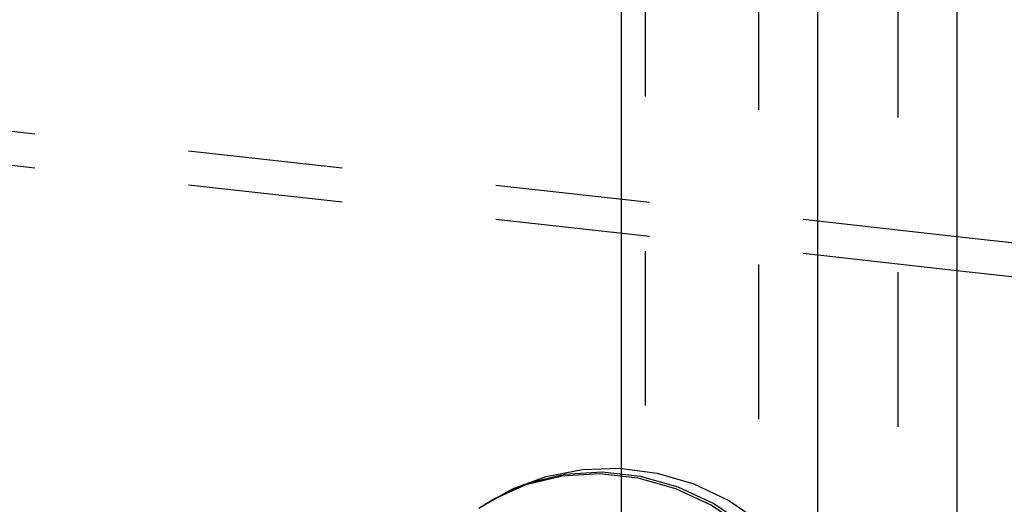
# Model space of a CAD drawing. Header units: inches. Extents: x 0 to 58.6, y -0.2 to 37.9.
# Tile 50 of 66: x 53 to 55.1, y 4.5 to 5.5. Entities that reach past the tile are written whole.
import ezdxf

# ---------------------------------------------------------------- set-up
doc = ezdxf.new("R2010")
doc.units = ezdxf.units.IN
doc.header["$LTSCALE"] = 3.224138
doc.header["$MEASUREMENT"] = 0
doc.linetypes.add('HIDDEN', pattern=[0.2, 0.1, -0.1])
doc.layers.get('0').update_dxf_attribs({"linetype": 'CONTINUOUS'})
doc.layers.add('DEFAULT_2', color=8, linetype='HIDDEN')

msp = doc.modelspace()

# ---------------------------------------------------------------- linework, layer by layer
at = {"color": 3, "linetype": 'CONTINUOUS'}
for p, q in [((54.2587, 8.2665), (54.2587, 2.7605)), ((54.6681, 8.2198), (54.6681, 2.6337)), ((54.9584, 8.2151), (54.9584, 2.8563)), ((56.4872, 4.8233), (54.9584, 4.9936))]:
    msp.add_line(p, q, dxfattribs=at)
at = {"color": 7, "linetype": 'CONTINUOUS'}
msp.add_line((56.5766, 4.8843), (54.9584, 5.0645), dxfattribs=at)
at = {"layer": 'DEFAULT_2', "color": 8, "linetype": 'HIDDEN'}
for p, q in [((54.3084, 8.2587), (54.3084, 2.7944)), ((54.5451, 8.2306), (54.5451, 2.6474)), ((54.8354, 8.2148), (54.8354, 2.87)), ((54.9584, 5.0645), (51.8436, 5.4114))]:
    msp.add_line(p, q, dxfattribs=at)
at = {"layer": 'DEFAULT_2', "linetype": 'HIDDEN'}
msp.add_line((54.9584, 4.9936), (51.7542, 5.3504), dxfattribs=at)
at = {"layer": 'DEFAULT_2', "color": 8, "linetype": 'HIDDEN'}
for points in [[(53.9665, 4.5013), (54.0318, 4.5384), (54.1025, 4.5646), (54.1778, 4.5793), (54.2552, 4.5817), (54.3334, 4.5715), (54.4099, 4.5489), (54.4829, 4.5143), (54.5505, 4.4685), (54.6105, 4.4129), (54.6617, 4.3487), (54.7027, 4.278), (54.7327, 4.2024), (54.7508, 4.1241), (54.7569, 4.0446)], [(53.9618, 4.498), (53.991, 4.5162), (54.0608, 4.5476), (54.1359, 4.566), (54.2142, 4.5708), (54.2936, 4.5619), (54.3718, 4.5397), (54.4469, 4.5046), (54.5167, 4.4577), (54.5794, 4.4001), (54.6331, 4.3336), (54.6765, 4.2599), (54.7084, 4.181), (54.7279, 4.099), (54.7345, 4.0163)], [(53.9665, 4.5013), (53.9958, 4.5195), (54.0656, 4.5509), (54.1407, 4.5692), (54.219, 4.574), (54.2983, 4.5652), (54.3766, 4.5429), (54.4517, 4.5079), (54.5215, 4.4609), (54.5841, 4.4034), (54.6379, 4.3369), (54.6813, 4.2632), (54.7132, 4.1842), (54.7327, 4.1023), (54.7392, 4.0196)]]:
    msp.add_lwpolyline(points, dxfattribs=at)

doc.saveas('drawing.dxf')
